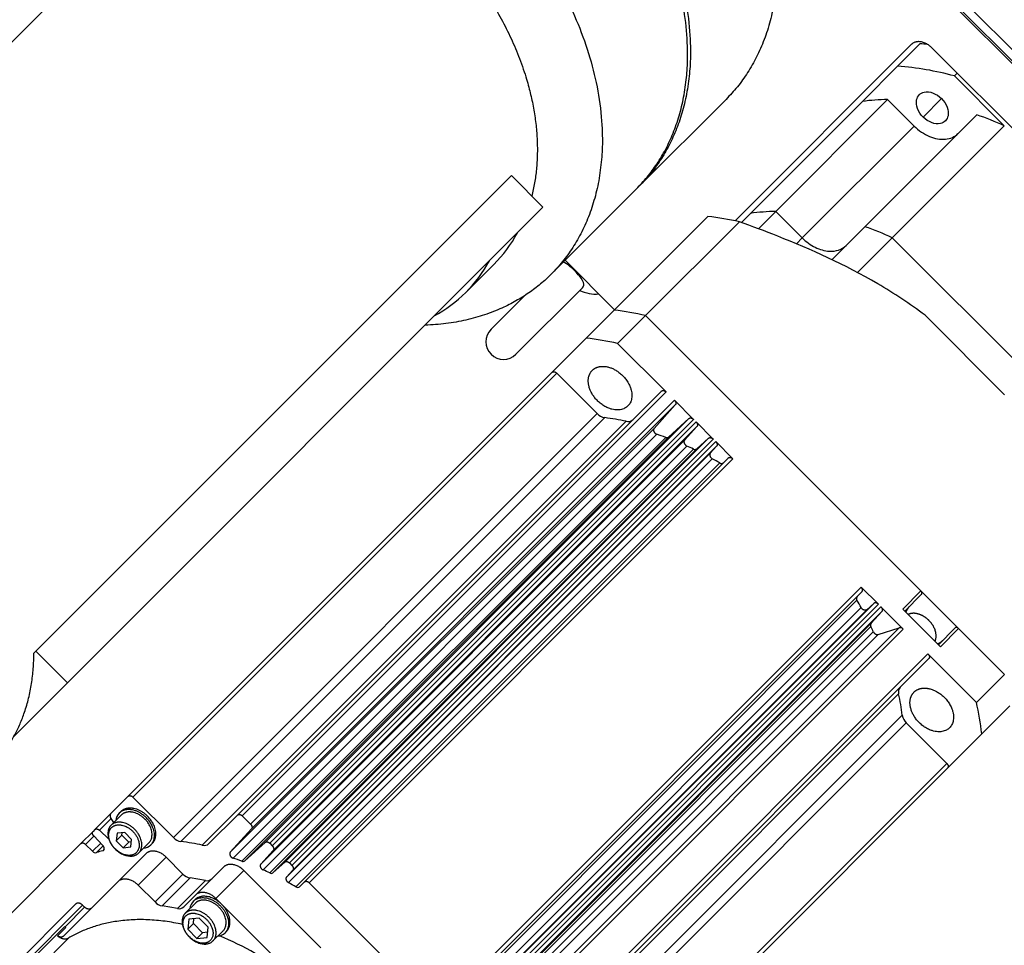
# Model space of a CAD drawing. Extents: x 25137 to 26822, y -9043 to -7855.
# Tile 18 of 21: x 26567 to 26655, y -8106 to -8023. Entities that reach past the tile are written whole.
import ezdxf

# ---------------------------------------------------------------- set-up
doc = ezdxf.new("R2010")
doc.units = 0
doc.header["$LTSCALE"] = 25.4
doc.layers.get('0').update_dxf_attribs({"linetype": 'CONTINUOUS'})

msp = doc.modelspace()

# ---------------------------------------------------------------- linework, layer by layer
for p, q in [((26687.7917653, -8059.5006617), (26602.9389516, -7974.647848)), ((26540.2600194, -8051.4689158), (26582.5100194, -8009.2189158)), ((26688.9470954, -8059.4059918), (26649.5258923, -8019.9847887)), ((26687.9167653, -8059.3756617), (26649.0258923, -8020.4847887)), ((26646.6901059, -8025.6490023), (26630.9148276, -8041.4242807)), ((26645.4417465, -8027.6044685), (26647.4417465, -8025.6044685)), ((26678.9063577, -8056.3652541), (26648.5007661, -8025.9596625)), ((26645.4417465, -8027.6044685), (26642.2936593, -8030.7525557)), ((26650.7662128, -8028.2251092), (26650.5162128, -8028.4751092)), ((26654.9682805, -8032.9271769), (26650.5162128, -8028.4751092)), ((26630.106475, -8030.5653714), (26622.356475, -8038.3153714)), ((26644.5496079, -8030.5810043), (26634.5496079, -8040.5810043)), ((26644.5496079, -8030.5810043), (26646.9174317, -8032.9488282)), ((26649.3673966, -8030.4986235), (26647.7173966, -8032.1486235)), ((26642.2936593, -8030.7525557), (26632.2936593, -8040.7525557)), ((26642.5148331, -8041.9476209), (26652.5148331, -8031.9476209)), ((26646.9174317, -8032.9488282), (26636.9174317, -8042.9488282)), ((26654.9682805, -8032.9271769), (26644.9682805, -8042.9271769)), ((26610.9192906, -8037.378187), (26568.4192906, -8079.878187)), ((26613.7477177, -8040.2066142), (26610.9192906, -8037.378187)), ((26614.481475, -8046.1903714), (26622.106475, -8038.5653714)), ((26613.7477177, -8040.2066142), (26571.2477177, -8082.7066142)), ((26628.4873655, -8041.0233155), (26620.1123655, -8049.3983155)), ((26631.4766857, -8041.5695293), (26632.2936593, -8040.7525557)), ((26633.0027994, -8042.1278128), (26634.5496079, -8040.5810043)), ((26634.5496079, -8040.5810043), (26636.9174317, -8042.9488282)), ((26622.9213677, -8049.8802641), (26631.2963677, -8041.5052641)), ((26642.5148331, -8041.9476209), (26639.5698864, -8044.8925676)), ((26644.9682805, -8042.9271769), (26641.8530635, -8046.0423939)), ((26644.9682805, -8042.9271769), (26661.9388432, -8059.8977396)), ((26636.9174317, -8042.9488282), (26636.3945109, -8043.4717489)), ((26606.8512711, -8047.8101675), (26609.3512711, -8045.3101675)), ((26615.731475, -8044.9403714), (26620.1508923, -8049.3597887)), ((26609.1024381, -8051.1097888), (26612.0963303, -8048.1158966)), ((26617.2682216, -8047.398778), (26611.3298246, -8053.3371751)), ((26617.6123655, -8051.8983155), (26620.1123655, -8049.3983155)), ((26622.9213677, -8049.8802641), (26620.4213677, -8052.3802641)), ((26622.9213677, -8049.8802641), (26647.5272316, -8074.486128)), ((26647.9003943, -8049.8592907), (26655.0067295, -8056.9656259)), ((26617.6123655, -8051.8983155), (26614.5512404, -8054.9594406)), ((26624.7504528, -8056.7093488), (26620.4213677, -8052.3802641)), ((26614.5512404, -8054.9594406), (26576.6762404, -8092.8344406)), ((26614.971208, -8055.0314957), (26577.096208, -8092.9064957)), ((26614.971208, -8055.0314957), (26618.5893002, -8058.6495879)), ((26624.3304853, -8056.6372938), (26586.4554853, -8094.5122938)), ((26586.8754528, -8094.5843488), (26624.7504528, -8056.7093488)), ((26625.4969277, -8057.4558237), (26587.6219277, -8095.3308237)), ((26625.5749039, -8057.8695704), (26587.6999039, -8095.7445704)), ((26625.5749039, -8057.8695704), (26623.6746907, -8059.9672197)), ((26627.2021249, -8059.1610209), (26625.4969277, -8057.4558237)), ((26618.5893002, -8058.6495879), (26580.7143002, -8096.5245879)), ((26619.2689539, -8059.0065996), (26581.3939539, -8096.8815996)), ((26621.1774483, -8059.3340454), (26583.3024483, -8097.2090454)), ((26626.7883782, -8059.0830448), (26588.9133782, -8096.9580448)), ((26589.3271249, -8097.0360209), (26627.2021249, -8059.1610209)), ((26627.4298737, -8059.3887697), (26589.5548737, -8097.2637697)), ((26624.9625547, -8060.737017), (26626.7883782, -8059.0830448)), ((26628.9593485, -8060.9182445), (26627.4298737, -8059.3887697)), ((26623.6746907, -8059.9672197), (26585.7996907, -8097.8422197)), ((26623.9269929, -8060.4912025), (26586.0519929, -8098.3662025)), ((26627.5078498, -8059.8025164), (26589.6328498, -8097.6775164)), ((26627.5078498, -8059.8025164), (26626.3954174, -8061.0305328)), ((26624.7122063, -8060.7654602), (26586.8372063, -8098.6404602)), ((26624.9625547, -8060.737017), (26587.0875547, -8098.612017)), ((26626.3954174, -8061.0305328), (26588.5204174, -8098.9055328)), ((26628.5456018, -8060.8402684), (26590.6706018, -8098.7152684)), ((26591.0843485, -8098.7932445), (26628.9593485, -8060.9182445)), ((26629.1870973, -8061.1459933), (26591.3120973, -8099.0209933)), ((26627.4863924, -8061.7997823), (26628.5456018, -8060.8402684)), ((26630.7250131, -8062.6839091), (26629.1870973, -8061.1459933)), ((26626.610332, -8061.5399013), (26588.735332, -8099.4149013)), ((26627.2014033, -8061.8136386), (26589.3264033, -8099.6886386)), ((26627.4863924, -8061.7997823), (26589.6113924, -8099.6747823)), ((26628.6985331, -8062.185145), (26590.8235331, -8100.060145)), ((26629.2650734, -8061.55974), (26591.3900734, -8099.43474)), ((26629.2650734, -8061.55974), (26628.6985331, -8062.185145)), ((26628.8818593, -8062.678674), (26591.0068593, -8100.553674)), ((26629.5414129, -8063.0542248), (26591.6664129, -8100.9292248)), ((26630.3050455, -8062.6118541), (26592.4300455, -8100.4868541)), ((26592.8500131, -8100.5589091), (26630.7250131, -8062.6839091)), ((26642.182111, -8074.141007), (26604.307111, -8112.016007)), ((26642.2541661, -8074.5609746), (26604.3791661, -8112.4359746)), ((26643.7200269, -8075.6789229), (26642.182111, -8074.141007)), ((26647.5272316, -8074.486128), (26645.9022316, -8076.111128)), ((26650.8859888, -8077.8448852), (26647.5272316, -8074.486128)), ((26641.8117953, -8075.3246072), (26603.9367953, -8113.1996072)), ((26647.5790083, -8074.7879047), (26646.0790083, -8076.2879047)), ((26642.1873343, -8075.9841395), (26604.3123343, -8113.8591395)), ((26642.6808751, -8076.167487), (26604.8058751, -8114.042487)), ((26643.3062802, -8075.6009467), (26605.4312802, -8113.4759467)), ((26605.8450269, -8113.5539229), (26643.7200269, -8075.6789229)), ((26643.9477756, -8075.9066716), (26606.0727756, -8113.7816716)), ((26644.0257518, -8076.3204183), (26606.1507518, -8114.1954183)), ((26643.3062802, -8075.6009467), (26642.6808751, -8076.167487)), ((26644.0257518, -8076.3204183), (26643.0662378, -8077.3796278)), ((26645.9391062, -8077.8980022), (26643.9477756, -8075.9066716)), ((26645.9022316, -8076.111128), (26649.2609888, -8079.4698852)), ((26643.0523638, -8077.6645796), (26605.1773638, -8115.5395796)), ((26643.0662378, -8077.3796278), (26605.1912378, -8115.2546278)), ((26645.5934715, -8077.7812869), (26607.7184715, -8115.6562869)), ((26608.0641062, -8115.7730022), (26645.9391062, -8077.8980022)), ((26643.7108293, -8078.3844212), (26645.5934715, -8077.7812869)), ((26650.5842121, -8077.7931085), (26649.0842121, -8079.2931085)), ((26649.2609888, -8079.4698852), (26650.8859888, -8077.8448852)), ((26650.8859888, -8077.8448852), (26654.985756, -8081.9446524)), ((26643.270329, -8078.1324378), (26605.395329, -8116.0074378)), ((26643.7108293, -8078.3844212), (26605.8358293, -8116.2594212)), ((26568.4192906, -8079.878187), (26568.2447765, -8080.0527012)), ((26571.2477177, -8082.7066142), (26568.4192906, -8079.878187)), ((26648.1566713, -8080.1155673), (26610.2816713, -8117.9905673)), ((26648.2287264, -8080.5355349), (26610.3537264, -8118.4105349)), ((26652.485756, -8084.4446524), (26648.1566713, -8080.1155673)), ((26654.985756, -8081.9446524), (26652.485756, -8084.4446524)), ((26571.2477177, -8082.7066142), (26566.4599322, -8087.4943997)), ((26645.5319746, -8083.6885714), (26607.6569746, -8121.5635714)), ((26652.9677046, -8087.2536546), (26655.4677046, -8084.7536546)), ((26645.8594206, -8085.5970662), (26607.9844206, -8123.4720662)), ((26646.2164322, -8086.2767199), (26608.3414322, -8124.1517199)), ((26646.2164322, -8086.2767199), (26649.8345245, -8089.8948121)), ((26649.9065795, -8090.3147797), (26652.9677046, -8087.2536546)), ((26649.8345245, -8089.8948121), (26611.9595245, -8127.7698121)), ((26612.0315795, -8128.1897797), (26649.9065795, -8090.3147797)), ((26576.6762404, -8092.8344406), (26575.1081851, -8094.402496)), ((26577.096208, -8092.9064957), (26580.7143002, -8096.5245879)), ((26575.1081851, -8094.402496), (26573.7001017, -8095.8105793)), ((26575.1627, -8094.8228323), (26574.1113777, -8095.8741547)), ((26575.3802209, -8095.1911204), (26575.1065902, -8094.7278319)), ((26576.0562224, -8094.5151188), (26575.1437224, -8095.4276188)), ((26576.0044457, -8094.2133421), (26575.8794457, -8094.3383421)), ((26583.8971077, -8097.0706713), (26586.4554853, -8094.5122938)), ((26586.8754528, -8094.5843488), (26587.6219277, -8095.3308237)), ((26573.5390591, -8095.971622), (26572.4515884, -8097.0590927)), ((26573.6110081, -8096.3916956), (26572.8715559, -8097.1311478)), ((26573.7001017, -8095.8105793), (26573.5390591, -8095.971622)), ((26574.4246552, -8097.2465424), (26573.6026344, -8096.3828979)), ((26574.1113777, -8095.8741547), (26574.9570094, -8096.6790309)), ((26575.6812868, -8096.1401833), (26575.6124731, -8096.8213695)), ((26575.6124731, -8096.8213695), (26576.1124731, -8096.3213695)), ((26576.3624731, -8096.0713695), (26575.6812868, -8096.1401833)), ((26576.1124731, -8096.3213695), (26576.135411, -8096.0943074)), ((26576.7248455, -8096.9337419), (26576.1124731, -8096.3213695)), ((26576.9748455, -8096.6837419), (26576.3624731, -8096.0713695)), ((26587.6999039, -8095.7445704), (26585.7996907, -8097.8422197)), ((26572.4515884, -8097.0590927), (26564.3501967, -8105.1604844)), ((26572.8715559, -8097.1311478), (26573.493609, -8097.7532009)), ((26574.217701, -8097.0291089), (26573.493609, -8097.7532009)), ((26574.4422386, -8097.2660349), (26573.8379464, -8097.8703271)), ((26575.6124731, -8096.8213695), (26576.2248455, -8097.4337419)), ((26576.7248455, -8096.9337419), (26576.2248455, -8097.4337419)), ((26576.2248455, -8097.4337419), (26576.9060317, -8097.3649281)), ((26576.9519076, -8096.910804), (26576.7248455, -8096.9337419)), ((26576.9060317, -8097.3649281), (26576.9748455, -8096.6837419)), ((26578.5310962, -8096.9899926), (26577.6185962, -8097.9024926)), ((26578.8328728, -8097.0417693), (26578.7078728, -8097.1667693)), ((26587.0875547, -8098.612017), (26588.9133782, -8096.9580448)), ((26589.3271249, -8097.0360209), (26589.5548737, -8097.2637697)), ((26574.5356105, -8097.5742669), (26574.4046791, -8097.7051982)), ((26575.7596495, -8100.468546), (26578.2596495, -8097.968546)), ((26577.5703097, -8100.7792061), (26580.0703097, -8098.2792061)), ((26581.5734677, -8099.7823641), (26580.0703097, -8098.2792061)), ((26589.6328498, -8097.6775164), (26588.5204174, -8098.9055328)), ((26582.7005135, -8101.6594099), (26585.2005135, -8099.1594099)), ((26589.6113924, -8099.6747823), (26590.6706018, -8098.7152684)), ((26591.0843485, -8098.7932445), (26591.3120973, -8099.0209933)), ((26579.0734677, -8102.2823641), (26581.5734677, -8099.7823641)), ((26584.5111737, -8101.9700701), (26587.0111737, -8099.4700701)), ((26593.9054648, -8106.3643612), (26587.0111737, -8099.4700701)), ((26591.3900734, -8099.43474), (26590.8235331, -8100.060145)), ((26575.7596495, -8100.468546), (26570.8846495, -8105.343546)), ((26579.0734677, -8102.2823641), (26577.5703097, -8100.7792061)), ((26579.7199143, -8102.6359175), (26582.2199143, -8100.1359175)), ((26581.0769601, -8102.8687498), (26583.5769601, -8100.3687498)), ((26583.5769601, -8100.3687498), (26582.2199143, -8100.1359175)), ((26591.9901876, -8100.926712), (26592.4300455, -8100.4868541)), ((26592.8500131, -8100.5589091), (26604.307111, -8112.016007)), ((26582.7005135, -8101.6594099), (26581.6376203, -8102.7223032)), ((26561.0007661, -8113.4596625), (26572.0007661, -8102.4596625)), ((26561.6043195, -8113.5632159), (26572.6043195, -8102.5632159)), ((26571.0314863, -8104.4896024), (26572.7810962, -8102.7399926)), ((26572.7810962, -8102.7399926), (26572.6043195, -8102.5632159)), ((26581.0769601, -8102.8687498), (26579.7199143, -8102.6359175)), ((26582.6790669, -8102.3879633), (26581.7790669, -8103.2879633)), ((26582.5022902, -8102.2111866), (26582.6272902, -8102.0861866)), ((26585.0415038, -8102.5004002), (26584.5111737, -8101.9700701)), ((26591.4054648, -8108.8643612), (26585.0415038, -8102.5004002)), ((26571.0031686, -8104.462065), (26561.7531686, -8113.712065)), ((26582.1000072, -8103.8089036), (26582.0082555, -8104.7171519)), ((26582.0082555, -8104.7171519), (26582.5082555, -8104.2171519)), ((26583.0082555, -8103.7171519), (26582.1000072, -8103.8089036)), ((26582.5082555, -8104.2171519), (26582.5541314, -8103.7630278)), ((26583.3247521, -8105.0336485), (26582.5082555, -8104.2171519)), ((26583.8247521, -8104.5336485), (26583.0082555, -8103.7171519)), ((26570.3525161, -8105.3023789), (26571.1025161, -8104.5523789)), ((26582.0082555, -8104.7171519), (26582.8247521, -8105.5336485)), ((26583.3247521, -8105.0336485), (26582.8247521, -8105.5336485)), ((26583.7788762, -8104.9877726), (26583.3247521, -8105.0336485)), ((26583.7330004, -8105.4418968), (26583.8247521, -8104.5336485)), ((26585.1539407, -8104.8628371), (26584.2539407, -8105.7628371)), ((26585.4557174, -8104.9146138), (26585.3307174, -8105.0396138)), ((26571.3602878, -8105.496699), (26562.8602878, -8113.996699)), ((26582.8247521, -8105.5336485), (26583.7330004, -8105.4418968))]:
    msp.add_line(p, q)
for centre, radius, start, end in [((26645.7540658, -8049.7982597), 24.2525834, 84.388609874, 86.009695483), ((26643.4982586, -8054.1553451), 26.621912, 74.715285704, 85.813493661), ((26644.8019069, -8048.8177566), 18.2384974, 90.792616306, 97.90464833), ((26642.991547, -8059.3624373), 29.0218045, 65.626667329, 70.843931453), ((26624.655429, -8071.7844849), 30.9989239, 77.629568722, 82.899210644), ((26634.8019069, -8058.8177571), 18.2384979, 90.792616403, 97.904648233), ((26632.9915474, -8069.3624365), 29.0218036, 65.626667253, 70.843931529), ((26600.5224547, -8036.5010317), 12.4719234, 315.063931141, 331.278747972), ((26598.0220892, -8039.000758), 12.4723755, 315.064226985, 331.278452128), ((26598.0418616, -8038.9809856), 12.4723755, 298.721547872, 314.935773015), ((26618.4570935, -8044.7640599), 3.2013612, 243.623865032, 275.135862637), ((26616.2807106, -8080.1578436), 30.9972603, 77.629427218, 82.899352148), ((26610.2161313, -8052.2234819), 1.575, 135.000004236, 315.000002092), ((26613.7807106, -8082.6578436), 30.9972603, 77.629427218, 82.899352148), ((26619.4638051, -8057.8102113), 1.2121517, 223.825809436, 260.749673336), ((26616.2665564, -8082.2313395), 23.4180045, 77.894886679, 82.633893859), ((26621.3485615, -8058.7224461), 0.6350854, 254.369444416, 311.829187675), ((26615.325497, -8086.3788959), 27.2792668, 69.873327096, 71.620315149), ((26624.8138273, -8060.5439297), 0.2437265, 245.358030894, 307.605629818), ((26614.3494262, -8088.7894506), 29.8808927, 64.525657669, 65.774687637), ((26627.3334729, -8061.5922962), 0.2577495, 239.176504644, 306.390610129), ((26613.4075968, -8090.6219757), 31.9418364, 59.662020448, 61.02347404), ((26629.7016489, -8062.8401902), 0.2673694, 233.179819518, 307.709507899), ((26642.0258299, -8075.1643713), 0.2673693, 142.290491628, 216.820180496), ((26614.2440368, -8091.4584277), 31.9418452, 28.9765699, 30.337979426), ((26647.2526313, -8076.7020373), 1.1227328, 135.342469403, 163.576625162), ((26643.2737079, -8077.532543), 0.2577341, 143.608036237, 210.817004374), ((26616.0231582, -8090.5416147), 29.9398729, 24.485939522, 25.473685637), ((26645.6659131, -8078.1368921), 0.3629089, 41.167621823, 101.514378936), ((26648.6700795, -8078.1194855), 1.1227328, 286.423374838, 314.657530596), ((26646.1435739, -8083.5174585), 0.6350852, 138.170806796, 195.630519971), ((26622.6346804, -8088.5994638), 23.4180048, 7.366106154, 12.105114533), ((26622.2081765, -8091.0853095), 30.9972603, 7.100647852, 12.370572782), ((26647.0558088, -8085.402215), 1.2121517, 189.250326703, 226.174190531), ((26575.3204094, -8094.5662082), 0.2680314, 142.35299003, 217.085238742), ((26576.676448, -8095.1108961), 1.1099785, 135.892397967, 174.226768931), ((26581.5888051, -8095.6852113), 1.2121517, 223.825809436, 260.749673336), ((26577.9358427, -8096.3708934), 1.1088052, 275.752156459, 314.128676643), ((26578.3915564, -8120.1063395), 23.4180045, 77.894886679, 82.633893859), ((26583.4735615, -8096.5974461), 0.6350854, 254.369444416, 311.829187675), ((26573.7672235, -8097.5135251), 0.3637435, 221.217113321, 281.211466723), ((26578.325711, -8112.2175272), 15.0327037, 105.119521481, 107.369538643), ((26574.3581593, -8097.5258048), 0.185327, 284.537560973, 314.575392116), ((26577.450497, -8124.2538959), 27.2792668, 69.873327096, 71.620315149), ((26586.9388273, -8098.4189297), 0.2437265, 245.358030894, 307.605629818), ((26582.4635718, -8098.9226406), 1.2375015, 224.005329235, 258.644570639), ((26576.4744262, -8126.6644506), 29.8808927, 64.525657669, 65.774687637), ((26589.4584729, -8099.4672962), 0.2577495, 239.176504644, 306.390610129), ((26583.7171, -8099.7588182), 0.625824, 257.060123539, 312.217489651), ((26575.5325968, -8128.4969757), 31.9418364, 59.662020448, 61.02347404), ((26591.8266489, -8100.7151902), 0.2673694, 233.179819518, 307.709507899), ((26579.9635718, -8101.4226406), 1.2375015, 224.005329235, 258.644570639), ((26581.2171, -8102.2588182), 0.625824, 257.060123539, 312.217489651), ((26583.298372, -8102.9833126), 1.1090197, 135.87517854, 174.243988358), ((26571.9992253, -8103.4661768), 1.4085177, 224.99515237, 230.458777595), ((26584.5580066, -8104.2422743), 1.1103298, 275.779531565, 314.101301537), ((26575.1302677, -8129.1462509), 25.7296158, 52.044858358, 67.844426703)]:
    msp.add_arc(centre, radius, start, end)
for points, weights, knots in [([(26589.447835, -7989.9067314), (26603.822835, -7975.5317314), (26624.152155, -7995.8610514), (26644.481475, -8016.1903714), (26630.106475, -8030.5653714)], [1, 0.707106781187, 1, 0.707106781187, 1], [0.5, 0.5, 0.5, 0.75, 0.75, 1, 1, 1]), ([(26573.822835, -8005.5317314), (26588.197835, -7991.1567314), (26608.527155, -8011.4860514), (26628.856475, -8031.8153714), (26614.481475, -8046.1903714)], [1, 0.707106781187, 1, 0.707106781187, 1], [0.5, 0.5, 0.5, 0.75, 0.75, 1, 1, 1]), ([(26580.6102178, -8007.3191142), (26592.6318969, -8004.0907933), (26604.277155, -8015.7360514), (26615.7840263, -8027.2429228), (26612.7458744, -8039.2047708)], [0.888312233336, 0.78220694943, 1, 0.784236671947, 0.886362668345], [0.56410200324, 0.56410200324, 0.56410200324, 0.75, 0.75, 0.93416552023, 0.93416552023, 0.93416552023]), ([(26621.3342121, -8057.9637886), (26619.3856549, -8059.9123457), (26617.9734481, -8056.5515817), (26617.5027125, -8055.4313271), (26618.1522316, -8054.781808)], [1, 0.5, 1, 0.75, 0.75], [0, 0, 0, 0.33333333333, 0.33333333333, 0.5, 0.5, 0.5]), ([(26618.1522316, -8054.781808), (26618.8017506, -8054.132289), (26619.9220053, -8054.6030246), (26623.2827693, -8056.0152314), (26621.3342121, -8057.9637886)], [0.75, 0.75, 1, 0.5, 1], [0.5, 0.5, 0.5, 0.66666666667, 0.66666666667, 1, 1, 1]), ([(26623.6746907, -8059.9672197), (26623.5760415, -8060.0761187), (26623.6615915, -8060.2537894), (26623.7471415, -8060.4314601), (26623.9269929, -8060.4912025)], [1, 0.858658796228, 1, 0.858658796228, 1], [0, 0, 0, 0.5, 0.5, 1, 1, 1]), ([(26648.2441102, -8077.1280066), (26647.91254, -8076.7964364), (26647.508164, -8076.6265159), (26646.8684254, -8076.3576951), (26646.3812196, -8076.590116)], [0.803847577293, 0.866025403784, 1, 0.803379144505, 0.761397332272], [0.24401693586, 0.24401693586, 0.24401693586, 0.33333333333, 0.33333333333, 0.46441390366, 0.46441390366, 0.46441390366]), ([(26646.9022316, -8083.531808), (26647.5517506, -8082.882289), (26648.6720053, -8083.3530246), (26652.0327693, -8084.7652314), (26650.0842121, -8086.7137886)], [0.75, 0.75, 1, 0.5, 1], [0.5, 0.5, 0.5, 0.66666666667, 0.66666666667, 1, 1, 1]), ([(26650.0842121, -8086.7137886), (26648.1356549, -8088.6623457), (26646.7234481, -8085.3015817), (26646.2527125, -8084.1813271), (26646.9022316, -8083.531808)], [1, 0.5, 1, 0.75, 0.75], [0, 0, 0, 0.33333333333, 0.33333333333, 0.5, 0.5, 0.5]), ([(26578.8328728, -8097.0417693), (26580.5649237, -8095.3097185), (26577.5775779, -8094.0544235), (26576.581796, -8093.6359919), (26576.0044457, -8094.2133421)], [1, 0.5, 1, 0.75, 0.75], [0, 0, 0, 0.33333333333, 0.33333333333, 0.5, 0.5, 0.5]), ([(26578.7078728, -8097.1667693), (26580.4399237, -8095.4347185), (26577.4525779, -8094.1794235), (26576.456796, -8093.7609919), (26575.8794457, -8094.3383421)], [1, 0.5, 1, 0.75, 0.75], [0, 0, 0, 0.33333333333, 0.33333333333, 0.5, 0.5, 0.5]), ([(26578.5310962, -8096.9899926), (26580.0466406, -8095.4744481), (26577.4327131, -8094.376065), (26576.5614039, -8094.0099373), (26576.0562224, -8094.5151188)], [1, 0.5, 1, 0.75, 0.75], [0, 0, 0, 0.33333333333, 0.33333333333, 0.5, 0.5, 0.5]), ([(26575.1437224, -8095.4276188), (26574.6385409, -8095.9328003), (26575.0046686, -8096.8041095), (26575.1745891, -8097.2084855), (26575.5061593, -8097.5400557)], [0.75, 0.75, 1, 0.866025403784, 0.803847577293], [0.5, 0.5, 0.5, 0.66666666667, 0.66666666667, 0.75598306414, 0.75598306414, 0.75598306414]), ([(26575.5061593, -8097.5400557), (26575.2077461, -8097.2416425), (26575.0548177, -8096.8777041), (26574.7253028, -8096.0935259), (26575.1799661, -8095.6388625)], [0.803847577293, 0.866025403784, 1, 0.75, 0.75], [0.24401693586, 0.24401693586, 0.24401693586, 0.33333333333, 0.33333333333, 0.5, 0.5, 0.5]), ([(26577.6185962, -8097.9024926), (26579.1341406, -8096.3869481), (26576.5202131, -8095.288565), (26575.6489039, -8094.9224373), (26575.1437224, -8095.4276188)], [1, 0.5, 1, 0.75, 0.75], [0, 0, 0, 0.33333333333, 0.33333333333, 0.5, 0.5, 0.5]), ([(26575.1799661, -8095.6388625), (26575.6346294, -8095.1841992), (26576.4188077, -8095.5137141), (26578.7713425, -8096.5022589), (26577.4073525, -8097.8662489)], [0.75, 0.75, 1, 0.5, 1], [0.5, 0.5, 0.5, 0.66666666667, 0.66666666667, 1, 1, 1]), ([(26585.7996907, -8097.8422197), (26585.7010415, -8097.9511187), (26585.7865915, -8098.1287894), (26585.8721415, -8098.3064601), (26586.0519929, -8098.3662025)], [1, 0.858658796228, 1, 0.858658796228, 1], [0, 0, 0, 0.5, 0.5, 1, 1, 1]), ([(26582.5022902, -8102.2111866), (26582.5294528, -8102.1840241), (26582.5586606, -8102.1589868), (26583.9865264, -8100.9350059), (26585.325028, -8103.1445588), (26586.0420827, -8104.3282484), (26585.3307174, -8105.0396138)], [0.974163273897, 0.986633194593, 1, 0.601573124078, 1, 0.738111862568, 0.820504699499], [0.32215034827, 0.32215034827, 0.32215034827, 0.33333333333, 0.33333333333, 0.66666666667, 0.66666666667, 0.88576846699, 0.88576846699, 0.88576846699]), ([(26585.1539407, -8104.8628371), (26586.6694851, -8103.3472926), (26584.0555576, -8102.2489095), (26583.1842484, -8101.8827819), (26582.6790669, -8102.3879633)], [1, 0.5, 1, 0.75, 0.75], [0, 0, 0, 0.33333333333, 0.33333333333, 0.5, 0.5, 0.5]), ([(26585.4557174, -8104.9146138), (26585.6995778, -8104.6707534), (26585.7573029, -8104.2955092), (26585.9012006, -8103.360097), (26585.0415038, -8102.5004002)], [0.928317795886, 0.936061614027, 1, 0.854501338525, 1], [0.28027843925, 0.28027843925, 0.28027843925, 0.5, 0.5, 1, 1, 1]), ([(26581.7790669, -8103.2879633), (26581.2738854, -8103.7931448), (26581.6400131, -8104.664454), (26581.8099336, -8105.06883), (26582.1415038, -8105.4004002)], [0.75, 0.75, 1, 0.866025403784, 0.803847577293], [0.5, 0.5, 0.5, 0.66666666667, 0.66666666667, 0.75598306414, 0.75598306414, 0.75598306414]), ([(26582.1415038, -8105.4004002), (26581.8478273, -8105.1067237), (26581.6973263, -8104.7485621), (26581.3730418, -8103.9768312), (26581.8204883, -8103.5293847)], [0.803847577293, 0.866025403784, 1, 0.75, 0.75], [0.24401693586, 0.24401693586, 0.24401693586, 0.33333333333, 0.33333333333, 0.5, 0.5, 0.5]), ([(26584.2539407, -8105.7628371), (26585.7694851, -8104.2472926), (26583.1555576, -8103.1489095), (26582.2842484, -8102.7827819), (26581.7790669, -8103.2879633)], [1, 0.5, 1, 0.75, 0.75], [0, 0, 0, 0.33333333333, 0.33333333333, 0.5, 0.5, 0.5]), ([(26581.8204883, -8103.5293847), (26582.2679347, -8103.0819382), (26583.0396657, -8103.4062228), (26585.3548587, -8104.3790763), (26584.0125193, -8105.7214157)], [0.75, 0.75, 1, 0.5, 1], [0.5, 0.5, 0.5, 0.66666666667, 0.66666666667, 1, 1, 1])]:
    msp.add_rational_spline(points, weights, degree=2, knots=knots)
for points, weights in [([(26617.3474252, -8004.5884856), (26636.067035, -8024.6048113), (26622.356475, -8038.3153714)], [0.981234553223, 0.716811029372, 1]), ([(26622.106475, -8038.5653714), (26635.3580866, -8025.3137597), (26617.7552792, -8005.559095)], [1, 0.723671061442, 0.968744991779]), ([(26648.5007661, -8025.9596625), (26647.4401059, -8024.8990023), (26646.6901059, -8025.6490023)], [1, 0.707106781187, 1]), ([(26614.481475, -8046.1903714), (26610.1678396, -8050.5040067), (26603.2081347, -8050.7461972)], [1, 0.889444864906, 0.862349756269]), ([(26614.5512404, -8054.9594406), (26614.7251967, -8054.7854844), (26614.971208, -8055.0314957)], [1, 0.707106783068, 1]), ([(26624.3304853, -8056.6372938), (26624.5044415, -8056.4633375), (26624.7504528, -8056.7093488)], [1, 0.707106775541, 1]), ([(26625.4969277, -8057.4558237), (26625.734498, -8057.693394), (26625.5749039, -8057.8695704)], [1, 0.719339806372, 1]), ([(26626.7883782, -8059.0830448), (26626.9645546, -8058.9234506), (26627.2021249, -8059.1610209)], [1, 0.719339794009, 1]), ([(26627.4298737, -8059.3887697), (26627.667444, -8059.62634), (26627.5078498, -8059.8025164)], [1, 0.719339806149, 1]), ([(26626.3954174, -8061.0305328), (26626.1298715, -8061.3236695), (26626.610332, -8061.5399013)], [1, 0.528384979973, 1]), ([(26628.5456018, -8060.8402684), (26628.7217782, -8060.6806742), (26628.9593485, -8060.9182445)], [1, 0.71933979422, 1]), ([(26629.1870973, -8061.1459933), (26629.4246676, -8061.3835636), (26629.2650734, -8061.55974)], [1, 0.719339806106, 1]), ([(26628.6985331, -8062.185145), (26628.46206, -8062.4461882), (26628.8818593, -8062.678674)], [1, 0.572842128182, 1]), ([(26630.3050455, -8062.6118541), (26630.4790018, -8062.4378978), (26630.7250131, -8062.6839091)], [1, 0.707106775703, 1]), ([(26642.2541661, -8074.5609746), (26642.4281223, -8074.3870183), (26642.182111, -8074.141007)], [1, 0.707106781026, 1]), ([(26647.5790083, -8074.7879047), (26647.7040083, -8074.6629047), (26647.5272316, -8074.486128)], [1, 0.707106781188, 1]), ([(26642.6808751, -8076.167487), (26642.4198118, -8076.4039784), (26642.1873343, -8075.9841395)], [1, 0.572812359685, 1]), ([(26643.7200269, -8075.6789229), (26643.4824565, -8075.4413525), (26643.3062802, -8075.6009467)], [1, 0.719339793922, 1]), ([(26643.9477756, -8075.9066716), (26644.185346, -8076.144242), (26644.0257518, -8076.3204183)], [1, 0.719339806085, 1]), ([(26648.7820008, -8078.9908972), (26649.2099417, -8078.0938381), (26648.2441102, -8077.1280066)], [0.884772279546, 0.664811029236, 0.803847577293]), ([(26650.8859888, -8077.8448852), (26650.7092121, -8077.6681085), (26650.5842121, -8077.7931085)], [1, 0.707106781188, 1]), ([(26643.270329, -8078.1324378), (26643.4265574, -8078.4754923), (26643.7108293, -8078.3844212)], [1, 0.656802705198, 1]), ([(26565.3685486, -8089.1566117), (26568.2464622, -8085.4504037), (26568.2447765, -8080.0527012)], [0.988308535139, 0.959816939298, 1]), ([(26648.1566713, -8080.1155673), (26648.4026826, -8080.3615786), (26648.2287264, -8080.5355349)], [1, 0.707106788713, 1]), ([(26649.8345245, -8089.8948121), (26650.0805358, -8090.1408234), (26649.9065795, -8090.3147797)], [1, 0.707106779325, 1]), ([(26576.6762404, -8092.8344406), (26576.8501967, -8092.6604844), (26577.096208, -8092.9064957)], [1, 0.707106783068, 1]), ([(26586.4554853, -8094.5122938), (26586.6294415, -8094.3383375), (26586.8754528, -8094.5843488)], [1, 0.707106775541, 1]), ([(26587.6219277, -8095.3308237), (26587.859498, -8095.568394), (26587.6999039, -8095.7445704)], [1, 0.719339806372, 1]), ([(26573.6026344, -8096.3828979), (26573.3710715, -8096.1396096), (26573.5390591, -8095.971622)], [1, 0.71933980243, 1]), ([(26573.7001017, -8095.8105793), (26573.8680894, -8095.6425917), (26574.1113777, -8095.8741547)], [1, 0.719339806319, 1]), ([(26572.4515884, -8097.0590927), (26572.6255446, -8096.8851365), (26572.8715559, -8097.1311478)], [1, 0.707106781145, 1]), ([(26574.4882306, -8097.6578183), (26574.6562182, -8097.4898307), (26574.4246552, -8097.2465424)], [0.855171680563, 0.665213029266, 1]), ([(26588.9133782, -8096.9580448), (26589.0895546, -8096.7984506), (26589.3271249, -8097.0360209)], [1, 0.719339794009, 1]), ([(26589.5548737, -8097.2637697), (26589.792444, -8097.50134), (26589.6328498, -8097.6775164)], [1, 0.719339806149, 1]), ([(26577.4073525, -8097.8662489), (26576.6198525, -8098.6537489), (26575.5061593, -8097.5400557)], [1, 0.633974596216, 0.803847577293]), ([(26575.5061593, -8097.5400557), (26576.7435962, -8098.7774926), (26577.6185962, -8097.9024926)], [0.803847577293, 0.633974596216, 1]), ([(26580.0703097, -8098.2792061), (26579.0096495, -8097.218546), (26578.2596495, -8097.968546)], [1, 0.707106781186, 1]), ([(26587.0111737, -8099.4700701), (26585.9505135, -8098.4094099), (26585.2005135, -8099.1594099)], [1, 0.707106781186, 1]), ([(26588.5204174, -8098.9055328), (26588.2548715, -8099.1986695), (26588.735332, -8099.4149013)], [1, 0.528384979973, 1]), ([(26590.6706018, -8098.7152684), (26590.8467782, -8098.5556742), (26591.0843485, -8098.7932445)], [1, 0.71933979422, 1]), ([(26591.3120973, -8099.0209933), (26591.5496676, -8099.2585636), (26591.3900734, -8099.43474)], [1, 0.719339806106, 1]), ([(26590.8235331, -8100.060145), (26590.58706, -8100.3211882), (26591.0068593, -8100.553674)], [1, 0.572842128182, 1]), ([(26577.5703097, -8100.7792061), (26576.5096495, -8099.718546), (26575.7596495, -8100.468546)], [1, 0.707106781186, 1]), ([(26592.4300455, -8100.4868541), (26592.6040018, -8100.3128978), (26592.8500131, -8100.5589091)], [1, 0.707106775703, 1]), ([(26585.0415038, -8102.5004002), (26583.6272905, -8101.0861869), (26582.6272904, -8102.0861865)], [1, 0.690777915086, 0.954348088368]), ([(26584.5111737, -8101.9700701), (26583.4505135, -8100.9094099), (26582.7005135, -8101.6594099)], [1, 0.707106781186, 1]), ([(26572.6043195, -8102.5632159), (26572.2507661, -8102.2096625), (26572.0007661, -8102.4596625)], [1, 0.707106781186, 1]), ([(26573.3846495, -8102.843546), (26573.1346495, -8103.093546), (26572.7810962, -8102.7399926)], [1, 0.707106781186, 1]), ([(26581.5256937, -8104.2855587), (26575.6091068, -8102.9750054), (26571.3602878, -8105.496699)], [0.98239428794, 0.937870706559, 1]), ([(26570.3525161, -8105.3023789), (26570.9110308, -8105.7633351), (26571.3602878, -8105.496699)], [1, 0.808669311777, 1]), ([(26570.8846495, -8105.343546), (26570.6782277, -8105.5499678), (26570.3525161, -8105.3023789)], [1, 0.771113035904, 1]), ([(26584.0125193, -8105.7214157), (26583.2375193, -8106.4964157), (26582.1415038, -8105.4004002)], [1, 0.633974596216, 0.803847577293]), ([(26582.1415038, -8105.4004002), (26583.3789407, -8106.6378371), (26584.2539407, -8105.7628371)], [0.803847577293, 0.633974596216, 1])]:
    msp.add_rational_spline(points, weights, degree=2)
for points, knots in [([(26647.7173966, -8032.1486235), (26647.4943686, -8031.9268563), (26647.144829, -8031.3904327), (26647.0679357, -8030.6342224), (26647.25788, -8030.2747294), (26647.3756912, -8030.1569181)], [0, 0, 0, 0, 0.18181818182, 0.36363636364, 0.5, 0.5, 0.5, 0.5]), ([(26647.3756912, -8030.1569181), (26647.4935025, -8030.0391069), (26647.8529956, -8029.8491626), (26648.6092058, -8029.9260559), (26649.1456294, -8030.2755954), (26649.3673966, -8030.4986235)], [0.5, 0.5, 0.5, 0.5, 0.63636363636, 0.81818181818, 1, 1, 1, 1]), ([(26649.3673966, -8030.4986235), (26649.5904247, -8030.7203907), (26649.9399642, -8031.2568144), (26650.0168576, -8032.0130246), (26649.8269133, -8032.3725176), (26649.709102, -8032.4903289)], [0, 0, 0, 0, 0.18181818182, 0.36363636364, 0.5, 0.5, 0.5, 0.5]), ([(26649.709102, -8032.4903289), (26649.5912908, -8032.6081402), (26649.2317977, -8032.7980845), (26648.4755875, -8032.7211911), (26647.9391638, -8032.3716516), (26647.7173966, -8032.1486235)], [0.5, 0.5, 0.5, 0.5, 0.63636363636, 0.81818181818, 1, 1, 1, 1]), ([(26646.9174317, -8032.9488282), (26647.317961, -8033.3511201), (26648.2722021, -8033.9979697), (26649.7688274, -8034.2547709), (26650.5490393, -8033.9109516), (26650.8308679, -8033.6315861)], [0, 0, 0, 0, 0.33333333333, 0.66666666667, 0.99621803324, 0.99621803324, 0.99621803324, 0.99621803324]), ([(26647.9003943, -8049.8592907), (26646.5388207, -8048.8307608), (26642.2864969, -8046.0437529), (26637.6775203, -8043.9608393), (26633.5885801, -8042.3407542), (26632.4445057, -8041.913346), (26631.2963677, -8041.5052641)], [0, 0, 0, 0, 0.2647494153, 0.7942482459, 0.7942482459, 1, 1, 1, 1]), ([(26636.9174317, -8042.9488282), (26637.2608966, -8043.293255), (26638.0596387, -8043.8681335), (26639.5642169, -8044.2881972), (26640.4705706, -8043.9898548), (26640.834309, -8043.628145)], [0, 0, 0, 0, 0.28571428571, 0.57142857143, 0.99756433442, 0.99756433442, 0.99756433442, 0.99756433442]), ([(26617.2679695, -8047.3990422), (26617.3547533, -8047.3121681), (26617.4749006, -8047.0234802), (26617.2282918, -8046.6201255), (26616.7587007, -8046.0504002), (26616.4516644, -8045.741139), (26615.9503527, -8045.3143437), (26615.7504133, -8045.1715413), (26615.5729019, -8045.0989444)], [0.11963922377, 0.11963922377, 0.11963922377, 0.11963922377, 0.25216543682, 0.48937751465, 0.48937751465, 0.73530530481, 0.73530530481, 0.9113399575, 0.9113399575, 0.9113399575, 0.9113399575])]:
    msp.add_open_spline(points, degree=3, knots=knots)

doc.saveas('drawing.dxf')
